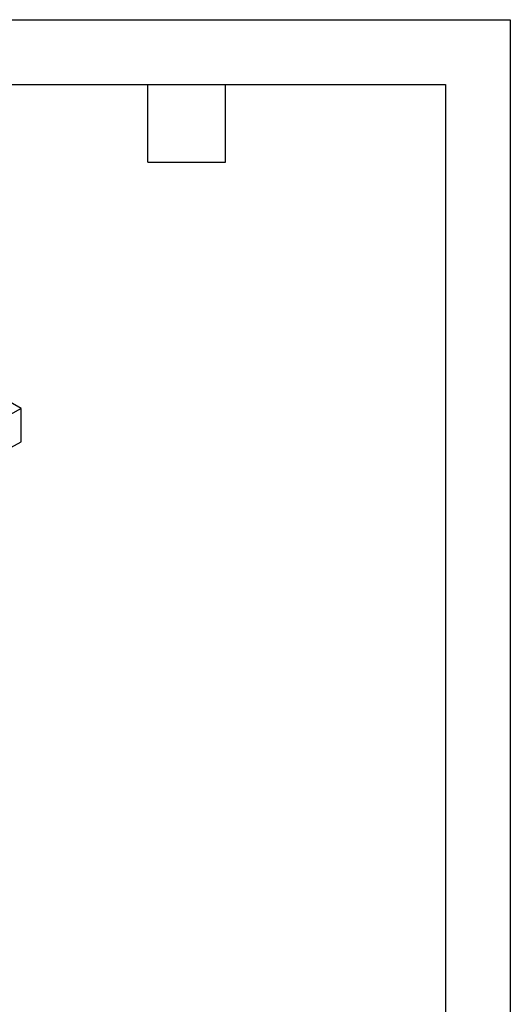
# Model space of a CAD drawing. Header units: millimetres. Extents: x 0 to 419, y 0 to 324.
# Tile 15 of 15: x 347 to 419, y 179 to 324. Entities that reach past the tile are written whole.
import ezdxf

# ---------------------------------------------------------------- set-up
doc = ezdxf.new("R2010")
doc.units = ezdxf.units.MM
doc.header["$LTSCALE"] = 1.5
doc.layers.add('TEXT', color=140, linetype='Continuous', lineweight=25)

msp = doc.modelspace()

# ---------------------------------------------------------------- linework, layer by layer
at = {"color": 7, "linetype": 'Continuous'}
for p, q in [((0, 323.85), (419.1, 323.85)), ((419.1, 323.85), (419.1, 0))]:
    msp.add_line(p, q, dxfattribs=at)
for p, q in [((347.12, 266.68), (342.24, 269.5)), ((347.12, 266.68), (345.45, 265.72)), ((347.12, 261.78), (347.12, 266.68)), ((345.63, 260.92), (347.12, 261.78))]:
    msp.add_line(p, q)
at = {"layer": 'TEXT'}
for p, q in [((9.52, 314.32), (409.57, 314.32)), ((365.76, 302.89), (365.76, 314.32)), ((377.19, 302.89), (377.19, 314.32)), ((409.57, 314.32), (409.57, 9.52)), ((365.76, 302.89), (377.19, 302.89))]:
    msp.add_line(p, q, dxfattribs=at)

doc.saveas('drawing.dxf')
